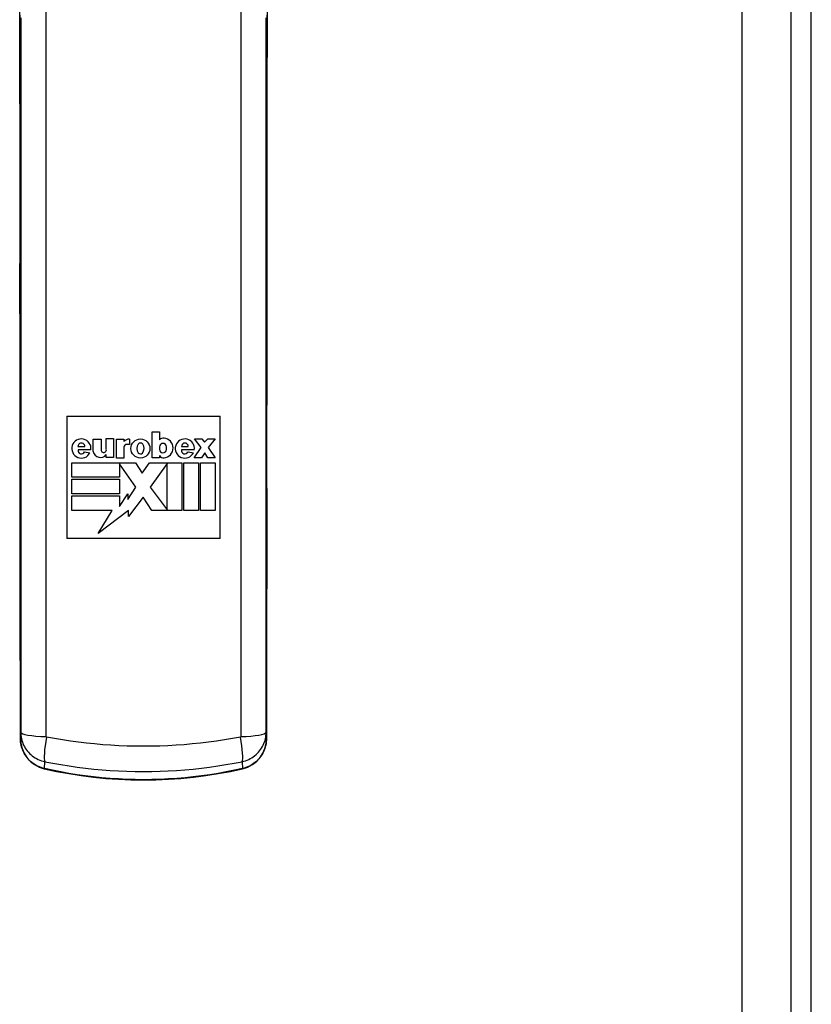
# Model space of a CAD drawing. Header units: inches. Extents: x 15 to 176, y 12 to 99.
# Tile 15 of 26: x 93.76 to 96.35, y 51.29 to 54.5. Entities that reach past the tile are written whole.
import ezdxf

# ---------------------------------------------------------------- set-up
doc = ezdxf.new("R2010")
doc.units = ezdxf.units.IN
doc.header["$MEASUREMENT"] = 0
doc.layers.add('Visible Edges(ANSI)', color=7, linetype='Continuous', lineweight=25)
doc.layers.add('Visible Tangent Edges(ANSI)', color=7, linetype='Continuous', lineweight=25)

msp = doc.modelspace()

# ---------------------------------------------------------------- linework, layer by layer
at = {"layer": 'Visible Edges(ANSI)'}
for p, q in [((96.3459, 32.0913), (96.3459, 79.9233)), ((96.2805, 32.2668), (96.2805, 79.7478)), ((93.9155, 53.2078), (93.9155, 52.8078)), ((93.9155, 53.2078), (94.4155, 53.2078)), ((94.4155, 52.8078), (94.4155, 53.2078)), ((94.0013, 53.1327), (94.027, 53.1327)), ((94.0013, 53.092), (94.0013, 53.1327)), ((94.027, 53.1327), (94.027, 53.0977)), ((94.0443, 53.1347), (94.0682, 53.1347)), ((94.0443, 53.0996), (94.0443, 53.1347)), ((94.0682, 53.1347), (94.0682, 53.0724)), ((94.0771, 53.0705), (94.0771, 53.1327)), ((94.0771, 53.1327), (94.1019, 53.1327)), ((94.1019, 53.1327), (94.1019, 53.1243)), ((94.1197, 53.1327), (94.1197, 53.1154)), ((94.1941, 53.1561), (94.2179, 53.1561)), ((94.1941, 53.071), (94.1941, 53.1561)), ((94.2179, 53.1561), (94.2179, 53.1304)), ((94.3321, 53.1332), (94.3559, 53.1332)), ((94.3545, 53.1047), (94.3321, 53.1332)), ((94.3559, 53.1332), (94.3653, 53.122)), ((94.3653, 53.122), (94.3756, 53.1332)), ((94.3756, 53.1332), (94.3995, 53.1332)), ((94.3995, 53.1332), (94.377, 53.1047)), ((93.9517, 53.1084), (93.9742, 53.1084)), ((93.9939, 53.0972), (93.9519, 53.0972)), ((94.1019, 53.1065), (94.1019, 53.0705)), ((94.1197, 53.1154), (94.1108, 53.1154)), ((94.2179, 53.1075), (94.2179, 53.0991)), ((94.2404, 53.0991), (94.2404, 53.1075)), ((94.2895, 53.1084), (94.312, 53.1084)), ((94.3317, 53.0972), (94.2898, 53.0972)), ((94.3312, 53.071), (94.3545, 53.1047)), ((94.377, 53.1047), (94.3995, 53.071)), ((93.9732, 53.0906), (93.991, 53.0879)), ((94.0443, 53.0724), (94.0443, 53.0818)), ((94.0682, 53.0724), (94.0443, 53.0724)), ((94.1019, 53.0705), (94.0771, 53.0705)), ((94.2179, 53.071), (94.1941, 53.071)), ((94.2179, 53.0794), (94.2179, 53.071)), ((94.311, 53.0906), (94.3288, 53.0879)), ((94.355, 53.071), (94.3312, 53.071)), ((94.3662, 53.0878), (94.355, 53.071)), ((94.3756, 53.071), (94.3662, 53.0878)), ((94.3995, 53.071), (94.3756, 53.071)), ((93.9316, 53.0555), (94.1398, 53.0555)), ((93.9316, 53.0078), (93.9316, 53.0555)), ((94.0879, 53.0523), (94.0879, 53.0078)), ((94.1412, 52.976), (94.0879, 53.0523)), ((94.1398, 53.0555), (94.1618, 53.0209)), ((94.1618, 53.0209), (94.1856, 53.0555)), ((94.1856, 53.0555), (94.2909, 53.0555)), ((94.2432, 53.0527), (94.187, 52.976)), ((94.2432, 52.9021), (94.2432, 53.0527)), ((94.2909, 53.0555), (94.2909, 52.8993)), ((94.2975, 53.0555), (94.3452, 53.0555)), ((94.2975, 52.8993), (94.2975, 53.0555)), ((94.3452, 53.0555), (94.3452, 52.8993)), ((94.3517, 53.0555), (94.3995, 53.0555)), ((94.3517, 52.8993), (94.3517, 53.0555)), ((94.3995, 53.0555), (94.3995, 52.8993)), ((94.0879, 53.0078), (93.9316, 53.0078)), ((93.9316, 53.0013), (94.0879, 53.0013)), ((93.9316, 52.9535), (93.9316, 53.0013)), ((94.0879, 53.0013), (94.0879, 52.9535)), ((94.115, 52.9353), (94.1412, 52.976)), ((94.187, 52.976), (94.2432, 52.9021)), ((94.0879, 52.9535), (93.9316, 52.9535)), ((93.9316, 52.947), (94.0879, 52.947)), ((93.9316, 52.8993), (93.9316, 52.947)), ((94.0879, 52.9124), (94.115, 52.9545)), ((94.0879, 52.947), (94.0879, 52.9124)), ((94.115, 52.9545), (94.115, 52.9353)), ((94.1646, 52.9435), (94.1164, 52.8798)), ((94.1927, 52.8993), (94.1646, 52.9435)), ((94.0631, 52.8993), (93.9316, 52.8993)), ((94.1164, 52.8995), (94.0181, 52.8244)), ((94.0181, 52.8244), (94.0631, 52.8993)), ((94.1164, 52.8798), (94.1164, 52.8995)), ((94.2909, 52.8993), (94.1927, 52.8993)), ((94.3452, 52.8993), (94.2975, 52.8993)), ((94.3995, 52.8993), (94.3517, 52.8993)), ((94.4155, 52.8078), (93.9155, 52.8078))]:
    msp.add_line(p, q, dxfattribs=at)
at = {"layer": 'Visible Edges(ANSI)', "flags": 128}
for points in [[(93.7616, 54.516), (93.7617, 54.4907), (93.7618, 54.4649), (93.7619, 54.4387), (93.762, 54.412), (93.7621, 54.3849), (93.7622, 54.3575), (93.7623, 54.3297), (93.7624, 54.3017), (93.7624, 54.2733), (93.7625, 54.2446), (93.7626, 54.2157), (93.7626, 54.1865), (93.7627, 54.1571), (93.7627, 54.1275), (93.7627, 54.0978), (93.7627, 54.0679), (93.7628, 54.0379), (93.7628, 54.0078), (93.7628, 53.9776), (93.7628, 53.9474), (93.7628, 53.9172), (93.7627, 53.8869), (93.7627, 53.8567), (93.7627, 53.8265), (93.7627, 53.7964), (93.7626, 53.7664), (93.7626, 53.7365), (93.7625, 53.7067), (93.7625, 53.6772), (93.7624, 53.6478)], [(94.5687, 53.6478), (94.5686, 53.6772), (94.5685, 53.7067), (94.5685, 53.7365), (94.5684, 53.7664), (94.5684, 53.7964), (94.5684, 53.8265), (94.5683, 53.8567), (94.5683, 53.8869), (94.5683, 53.9172), (94.5683, 53.9474), (94.5683, 53.9776), (94.5683, 54.0078), (94.5683, 54.0379), (94.5683, 54.0679), (94.5683, 54.0978), (94.5684, 54.1275), (94.5684, 54.1571), (94.5684, 54.1865), (94.5685, 54.2157), (94.5685, 54.2446), (94.5686, 54.2733), (94.5687, 54.3017), (94.5688, 54.3297), (94.5688, 54.3575), (94.5689, 54.3849), (94.569, 54.412), (94.5691, 54.4387), (94.5692, 54.4649), (94.5694, 54.4907), (94.5695, 54.516)], [(93.7624, 53.5873), (93.7624, 53.6019), (93.7624, 53.6172), (93.7624, 53.6326), (93.7624, 53.6478)], [(94.5687, 53.6478), (94.5687, 53.6326), (94.5687, 53.6172), (94.5687, 53.6019), (94.5686, 53.5873)], [(93.7624, 53.5873), (93.7626, 53.5402), (93.7627, 53.4922), (93.7629, 53.4435), (93.763, 53.3941), (93.7631, 53.3441), (93.7632, 53.2936), (93.7632, 53.2429), (93.7633, 53.192), (93.7633, 53.1411), (93.7633, 53.0902), (93.7633, 53.0394), (93.7632, 52.9889), (93.7632, 52.9388), (93.7631, 52.8891), (93.763, 52.8401), (93.7629, 52.7918)], [(94.5682, 52.7918), (94.5681, 52.8401), (94.568, 52.8891), (94.5679, 52.9388), (94.5678, 52.9889), (94.5678, 53.0394), (94.5678, 53.0902), (94.5678, 53.1411), (94.5678, 53.192), (94.5678, 53.2429), (94.5679, 53.2936), (94.568, 53.3441), (94.5681, 53.3941), (94.5682, 53.4435), (94.5683, 53.4922), (94.5685, 53.5402), (94.5686, 53.5873)], [(93.7629, 52.7323), (93.7629, 52.7471), (93.7629, 52.7622), (93.7629, 52.7772), (93.7629, 52.7918)], [(94.5682, 52.7918), (94.5682, 52.7772), (94.5682, 52.7622), (94.5682, 52.7471), (94.5681, 52.7323)], [(93.7629, 52.7323), (93.7631, 52.684), (93.7632, 52.6349), (93.7633, 52.5853), (93.7635, 52.5353), (93.7635, 52.485), (93.7636, 52.4346), (93.7637, 52.3842), (93.7637, 52.3338)], [(94.5673, 52.3338), (94.5674, 52.3842), (94.5674, 52.4346), (94.5675, 52.485), (94.5676, 52.5353), (94.5677, 52.5853), (94.5678, 52.6349), (94.568, 52.684), (94.5681, 52.7323)], [(93.7638, 52.1557), (93.7651, 52.1392), (93.7691, 52.1231), (93.7757, 52.1078), (93.7849, 52.0936), (93.7963, 52.081), (93.8099, 52.0705), (93.8252, 52.0624), (93.8417, 52.057)], [(94.4893, 52.057), (94.5059, 52.0624), (94.5213, 52.0706), (94.5348, 52.0811), (94.5463, 52.0937), (94.5554, 52.1079), (94.5619, 52.1232), (94.5659, 52.1393), (94.5673, 52.1557)], [(93.8417, 52.057), (93.8816, 52.0485), (93.9217, 52.0411), (93.9621, 52.0349), (94.0026, 52.0297), (94.0432, 52.0257), (94.084, 52.0228), (94.1248, 52.0211), (94.1655, 52.0205), (94.2063, 52.0211), (94.2471, 52.0228), (94.2878, 52.0257), (94.3285, 52.0297), (94.369, 52.0349), (94.4093, 52.0411), (94.4495, 52.0485), (94.4893, 52.057)]]:
    msp.add_lwpolyline(points, dxfattribs=at)
at = {"layer": 'Visible Edges(ANSI)'}
msp.add_circle((94.1557, 53.1019), 0.0311, dxfattribs=at)
for centre, radius, start, end in [((93.9629, 53.1019), 0.0313, 351.4159, 333.5756), ((94.1201, 53.1089), 0.0239, 91.0011, 139.6913), ((94.2312, 53.1179), 0.0182, 84.5699, 136.5422), ((94.2298, 53.1035), 0.0327, 275.4301, 84.5699), ((94.3007, 53.1019), 0.0313, 351.4163, 333.5756), ((93.9629, 53.1084), 0.0112, 359.9996, 179.9996), ((93.963, 53.0953), 0.0112, 170.4055, 335.3757), ((94.0358, 53.0977), 0.00876, 180, 12.6079), ((94.1108, 53.1065), 0.00889, 90, 180), ((94.1702, 53.102), 0.0262, 147.0462, 213.6569), ((94.1557, 53.1098), 0.00983, 40.5763, 139.431), ((94.1412, 53.1019), 0.0262, 325.1553, 33.0999), ((94.2292, 53.1075), 0.0112, 0, 180), ((94.2292, 53.0991), 0.0112, 180, 0), ((94.3007, 53.1084), 0.0112, 0, 180), ((94.3008, 53.0953), 0.0112, 170.4088, 335.3726), ((94.0252, 53.0968), 0.0243, 191.1856, 322.0201), ((94.1558, 53.0939), 0.00983, 221.2325, 314.731), ((94.2315, 53.086), 0.0151, 205.8544, 275.4301)]:
    msp.add_arc(centre, radius, start, end, dxfattribs=at)
for centre, major_axis, ratio, start_param, end_param in [((93.7606, 52.9417), (-0.0046, 8.559), 0.000324, 4.620428, 4.641305), ((94.5704, 52.9417), (-0.0046, -8.559), 0.000322, 4.783473, 4.80435)]:
    msp.add_ellipse(centre, major_axis=major_axis, ratio=ratio, start_param=start_param, end_param=end_param, dxfattribs=at)
at = {"layer": 'Visible Tangent Edges(ANSI)'}
for p, q in [((96.1195, 79.7478), (96.1195, 32.2668)), ((93.7638, 52.1557), (93.7637, 52.3338)), ((94.5673, 52.3338), (94.5672, 52.1557)), ((93.7648, 52.1764), (93.7638, 52.1557)), ((94.5672, 52.1557), (94.5662, 52.1764)), ((93.8421, 52.0578), (93.8433, 52.0802)), ((94.4877, 52.0802), (94.4889, 52.0578))]:
    msp.add_line(p, q, dxfattribs=at)
at = {"layer": 'Visible Tangent Edges(ANSI)', "flags": 128}
for points in [[(93.7624, 53.6477), (93.7625, 53.6869), (93.7626, 53.7265), (93.7626, 53.7663), (93.7627, 53.8064), (93.7627, 53.8466), (93.7628, 53.8869), (93.7628, 53.9273), (93.7628, 53.9676), (93.7628, 54.0078), (93.7628, 54.048), (93.7627, 54.0879), (93.7627, 54.1277), (93.7626, 54.1671), (93.7626, 54.2061), (93.7625, 54.2448), (93.7624, 54.283), (93.7623, 54.3206), (93.7622, 54.3578), (93.7621, 54.3943), (93.762, 54.4302), (93.7618, 54.4653), (93.7617, 54.4996), (93.7615, 54.533)], [(93.8476, 52.1622), (93.8476, 52.26), (93.8476, 52.3581), (93.8476, 52.4564), (93.8476, 52.5549), (93.8476, 52.6535), (93.8476, 52.7524), (93.8476, 52.8513), (93.8476, 52.9504), (93.8476, 53.0496), (93.8476, 53.1489), (93.8476, 53.2483), (93.8476, 53.3477), (93.8476, 53.4472), (93.8476, 53.5466), (93.8476, 53.6461), (93.8476, 53.7456), (93.8476, 53.845), (93.8476, 53.9444), (93.8476, 54.0437), (93.8476, 54.1429), (93.8476, 54.242), (93.8476, 54.341), (93.8476, 54.4398), (93.8476, 54.5385)], [(94.4835, 54.5385), (94.4835, 54.4398), (94.4835, 54.341), (94.4835, 54.242), (94.4835, 54.1429), (94.4835, 54.0437), (94.4835, 53.9444), (94.4835, 53.845), (94.4835, 53.7456), (94.4835, 53.6461), (94.4835, 53.5466), (94.4835, 53.4472), (94.4835, 53.3477), (94.4835, 53.2483), (94.4835, 53.1489), (94.4835, 53.0496), (94.4835, 52.9504), (94.4835, 52.8513), (94.4835, 52.7524), (94.4835, 52.6535), (94.4835, 52.5549), (94.4835, 52.4564), (94.4835, 52.3581), (94.4835, 52.26), (94.4835, 52.1622)], [(94.5696, 54.533), (94.5694, 54.4996), (94.5692, 54.4653), (94.5691, 54.4302), (94.569, 54.3943), (94.5688, 54.3578), (94.5687, 54.3206), (94.5686, 54.283), (94.5685, 54.2448), (94.5685, 54.2061), (94.5684, 54.1671), (94.5684, 54.1277), (94.5683, 54.0879), (94.5683, 54.048), (94.5683, 54.0078), (94.5683, 53.9676), (94.5683, 53.9273), (94.5683, 53.8869), (94.5683, 53.8466), (94.5684, 53.8064), (94.5684, 53.7663), (94.5685, 53.7265), (94.5686, 53.6869), (94.5687, 53.6477)], [(93.7648, 54.5073), (93.7648, 54.4062), (93.7648, 54.305), (93.7648, 54.2037), (93.7648, 54.1022), (93.7648, 54.0007), (93.7648, 53.899), (93.7648, 53.7973), (93.7648, 53.6955), (93.7648, 53.5937), (93.7648, 53.4918), (93.7648, 53.39), (93.7648, 53.2883), (93.7648, 53.1865), (93.7648, 53.0849), (93.7648, 52.9833), (93.7648, 52.8819), (93.7648, 52.7805), (93.7648, 52.6794), (93.7648, 52.5784), (93.7648, 52.4775), (93.7648, 52.3769), (93.7648, 52.2765), (93.7648, 52.1764)], [(94.5662, 52.1764), (94.5662, 52.2765), (94.5662, 52.3769), (94.5662, 52.4775), (94.5662, 52.5784), (94.5662, 52.6794), (94.5662, 52.7805), (94.5662, 52.8819), (94.5662, 52.9833), (94.5662, 53.0849), (94.5662, 53.1865), (94.5662, 53.2883), (94.5662, 53.39), (94.5662, 53.4918), (94.5662, 53.5937), (94.5662, 53.6955), (94.5662, 53.7973), (94.5662, 53.899), (94.5662, 54.0007), (94.5662, 54.1022), (94.5662, 54.2037), (94.5662, 54.305), (94.5662, 54.4062), (94.5662, 54.5073)], [(93.7624, 53.5875), (93.7624, 53.5899), (93.7624, 53.5922), (93.7624, 53.5947), (93.7624, 53.5971), (93.7624, 53.5996), (93.7624, 53.602), (93.7624, 53.6045), (93.7624, 53.6071), (93.7624, 53.6096), (93.7624, 53.6121), (93.7624, 53.6147), (93.7624, 53.6172), (93.7624, 53.6198), (93.7624, 53.6223), (93.7624, 53.6249), (93.7624, 53.6275), (93.7624, 53.63), (93.7624, 53.6326), (93.7624, 53.6351), (93.7624, 53.6377), (93.7624, 53.6402), (93.7624, 53.6427), (93.7624, 53.6452), (93.7624, 53.6477)], [(94.5687, 53.6477), (94.5687, 53.6452), (94.5687, 53.6427), (94.5687, 53.6402), (94.5687, 53.6377), (94.5687, 53.6351), (94.5687, 53.6326), (94.5687, 53.63), (94.5687, 53.6275), (94.5687, 53.6249), (94.5687, 53.6223), (94.5687, 53.6198), (94.5687, 53.6172), (94.5687, 53.6147), (94.5687, 53.6121), (94.5687, 53.6096), (94.5687, 53.6071), (94.5687, 53.6045), (94.5687, 53.602), (94.5687, 53.5996), (94.5687, 53.5971), (94.5687, 53.5947), (94.5686, 53.5922), (94.5686, 53.5899), (94.5686, 53.5875)], [(93.7629, 52.7917), (93.763, 52.8237), (93.763, 52.8562), (93.7631, 52.889), (93.7631, 52.9221), (93.7632, 52.9553), (93.7632, 52.9888), (93.7632, 53.0225), (93.7633, 53.0562), (93.7633, 53.0901), (93.7633, 53.1241), (93.7633, 53.1581), (93.7633, 53.192), (93.7632, 53.226), (93.7632, 53.2599), (93.7632, 53.2937), (93.7631, 53.3274), (93.7631, 53.3609), (93.763, 53.3942), (93.7629, 53.4272), (93.7628, 53.46), (93.7627, 53.4924), (93.7626, 53.5245), (93.7625, 53.5562), (93.7624, 53.5875)], [(94.5686, 53.5875), (94.5685, 53.5562), (94.5684, 53.5245), (94.5683, 53.4924), (94.5682, 53.46), (94.5681, 53.4272), (94.5681, 53.3942), (94.568, 53.3609), (94.5679, 53.3274), (94.5679, 53.2937), (94.5679, 53.2599), (94.5678, 53.226), (94.5678, 53.192), (94.5678, 53.1581), (94.5678, 53.1241), (94.5678, 53.0901), (94.5678, 53.0562), (94.5678, 53.0225), (94.5678, 52.9888), (94.5679, 52.9553), (94.5679, 52.9221), (94.568, 52.889), (94.568, 52.8562), (94.5681, 52.8237), (94.5682, 52.7917)], [(93.7629, 52.7325), (93.7629, 52.7349), (93.7629, 52.7373), (93.7629, 52.7397), (93.7629, 52.7422), (93.7629, 52.7447), (93.7629, 52.7472), (93.7629, 52.7496), (93.7629, 52.7521), (93.7629, 52.7546), (93.7629, 52.7572), (93.7629, 52.7597), (93.7629, 52.7622), (93.7629, 52.7647), (93.7629, 52.7672), (93.7629, 52.7697), (93.7629, 52.7722), (93.7629, 52.7747), (93.7629, 52.7771), (93.7629, 52.7796), (93.7629, 52.7821), (93.7629, 52.7845), (93.7629, 52.7869), (93.7629, 52.7893), (93.7629, 52.7917)], [(94.5682, 52.7917), (94.5682, 52.7893), (94.5682, 52.7869), (94.5682, 52.7845), (94.5682, 52.7821), (94.5682, 52.7796), (94.5682, 52.7771), (94.5682, 52.7747), (94.5682, 52.7722), (94.5682, 52.7697), (94.5682, 52.7672), (94.5682, 52.7647), (94.5682, 52.7622), (94.5682, 52.7597), (94.5682, 52.7572), (94.5682, 52.7546), (94.5682, 52.7521), (94.5682, 52.7496), (94.5682, 52.7472), (94.5682, 52.7447), (94.5682, 52.7422), (94.5682, 52.7397), (94.5681, 52.7373), (94.5681, 52.7349), (94.5681, 52.7325)], [(93.7637, 52.3338), (93.7637, 52.3506), (93.7637, 52.3674), (93.7637, 52.3842), (93.7637, 52.401), (93.7636, 52.4178), (93.7636, 52.4346), (93.7636, 52.4514), (93.7636, 52.4682), (93.7635, 52.485), (93.7635, 52.5018), (93.7635, 52.5186), (93.7635, 52.5353), (93.7634, 52.552), (93.7634, 52.5687), (93.7633, 52.5854), (93.7633, 52.602), (93.7633, 52.6185), (93.7632, 52.635), (93.7632, 52.6514), (93.7631, 52.6678), (93.7631, 52.6841), (93.763, 52.7003), (93.763, 52.7164), (93.7629, 52.7325)], [(94.5681, 52.7325), (94.5681, 52.7164), (94.568, 52.7003), (94.568, 52.6841), (94.5679, 52.6678), (94.5679, 52.6514), (94.5678, 52.635), (94.5678, 52.6185), (94.5677, 52.602), (94.5677, 52.5854), (94.5677, 52.5687), (94.5676, 52.552), (94.5676, 52.5353), (94.5676, 52.5186), (94.5675, 52.5018), (94.5675, 52.485), (94.5675, 52.4682), (94.5674, 52.4514), (94.5674, 52.4346), (94.5674, 52.4178), (94.5674, 52.401), (94.5674, 52.3842), (94.5674, 52.3674), (94.5673, 52.3506), (94.5673, 52.3338)], [(93.7648, 52.1764), (93.765, 52.171), (93.7654, 52.1657), (93.7662, 52.1603), (93.7673, 52.155), (93.7686, 52.1497), (93.7703, 52.1445), (93.7722, 52.1394), (93.7745, 52.1343), (93.777, 52.1294), (93.7798, 52.1246), (93.783, 52.12), (93.7863, 52.1155), (93.79, 52.1112), (93.7939, 52.1071), (93.798, 52.1032), (93.8024, 52.0996), (93.8069, 52.0962), (93.8117, 52.093), (93.8166, 52.0902), (93.8217, 52.0876), (93.827, 52.0853), (93.8323, 52.0833), (93.8378, 52.0816), (93.8433, 52.0802)], [(94.4877, 52.0802), (94.4932, 52.0816), (94.4987, 52.0833), (94.504, 52.0853), (94.5092, 52.0876), (94.5143, 52.0902), (94.5193, 52.093), (94.524, 52.0961), (94.5286, 52.0995), (94.533, 52.1032), (94.5371, 52.107), (94.541, 52.1111), (94.5447, 52.1154), (94.548, 52.1199), (94.5512, 52.1246), (94.554, 52.1293), (94.5565, 52.1343), (94.5588, 52.1393), (94.5608, 52.1444), (94.5624, 52.1496), (94.5638, 52.1549), (94.5649, 52.1603), (94.5656, 52.1656), (94.5661, 52.171), (94.5662, 52.1764)], [(93.8421, 52.0578), (93.8366, 52.0592), (93.8312, 52.0609), (93.8258, 52.063), (93.8206, 52.0653), (93.8155, 52.0679), (93.8106, 52.0708), (93.8059, 52.074), (93.8014, 52.0774), (93.7971, 52.0811), (93.793, 52.0849), (93.7891, 52.0891), (93.7855, 52.0934), (93.7821, 52.0979), (93.779, 52.1026), (93.7762, 52.1075), (93.7736, 52.1125), (93.7713, 52.1176), (93.7694, 52.1228), (93.7677, 52.1281), (93.7663, 52.1336), (93.7652, 52.139), (93.7644, 52.1446), (93.764, 52.1501), (93.7638, 52.1557)], [(93.8489, 52.1606), (93.8488, 52.1606), (93.8487, 52.1606), (93.8486, 52.1606), (93.8485, 52.1607), (93.8484, 52.1607), (93.8484, 52.1608), (93.8483, 52.1608), (93.8482, 52.1609), (93.8481, 52.1609), (93.8481, 52.161), (93.848, 52.1611), (93.8479, 52.1611), (93.8479, 52.1612), (93.8478, 52.1613), (93.8478, 52.1614), (93.8477, 52.1614), (93.8477, 52.1615), (93.8477, 52.1616), (93.8476, 52.1617), (93.8476, 52.1618), (93.8476, 52.1619), (93.8476, 52.162), (93.8476, 52.1621), (93.8476, 52.1622)], [(94.4822, 52.1606), (94.4563, 52.1558), (94.4302, 52.1514), (94.404, 52.1474), (94.3778, 52.1438), (94.3514, 52.1407), (94.3249, 52.138), (94.2984, 52.1356), (94.2719, 52.1337), (94.2453, 52.1323), (94.2187, 52.1312), (94.1921, 52.1306), (94.1655, 52.1304), (94.1389, 52.1306), (94.1123, 52.1312), (94.0857, 52.1323), (94.0591, 52.1337), (94.0326, 52.1356), (94.0061, 52.138), (93.9796, 52.1407), (93.9533, 52.1439), (93.927, 52.1474), (93.9008, 52.1514), (93.8748, 52.1558), (93.8489, 52.1606)], [(94.4835, 52.1622), (94.4835, 52.1621), (94.4835, 52.162), (94.4834, 52.1619), (94.4834, 52.1618), (94.4834, 52.1617), (94.4834, 52.1616), (94.4833, 52.1615), (94.4833, 52.1614), (94.4833, 52.1614), (94.4832, 52.1613), (94.4832, 52.1612), (94.4831, 52.1611), (94.4831, 52.1611), (94.483, 52.161), (94.4829, 52.1609), (94.4828, 52.1609), (94.4828, 52.1608), (94.4827, 52.1608), (94.4826, 52.1607), (94.4825, 52.1607), (94.4824, 52.1606), (94.4824, 52.1606), (94.4823, 52.1606), (94.4822, 52.1606)], [(94.5672, 52.1557), (94.5671, 52.1501), (94.5666, 52.1446), (94.5658, 52.1391), (94.5648, 52.1337), (94.5634, 52.1283), (94.5617, 52.1229), (94.5597, 52.1177), (94.5575, 52.1126), (94.5549, 52.1076), (94.5521, 52.1027), (94.549, 52.098), (94.5456, 52.0935), (94.542, 52.0892), (94.5381, 52.0851), (94.5341, 52.0811), (94.5297, 52.0775), (94.5252, 52.074), (94.5205, 52.0709), (94.5156, 52.068), (94.5105, 52.0653), (94.5053, 52.063), (94.4999, 52.061), (94.4944, 52.0592), (94.4889, 52.0578)], [(93.8433, 52.0802), (93.8697, 52.0752), (93.8962, 52.0705), (93.9228, 52.0663), (93.9496, 52.0625), (93.9764, 52.0592), (94.0033, 52.0563), (94.0303, 52.0538), (94.0573, 52.0518), (94.0843, 52.0503), (94.1114, 52.0491), (94.1384, 52.0485), (94.1655, 52.0482), (94.1926, 52.0485), (94.2196, 52.0491), (94.2467, 52.0503), (94.2737, 52.0518), (94.3008, 52.0538), (94.3277, 52.0563), (94.3547, 52.0592), (94.3815, 52.0625), (94.4082, 52.0663), (94.4349, 52.0705), (94.4614, 52.0752), (94.4877, 52.0802)], [(94.4889, 52.0578), (94.4624, 52.052), (94.4358, 52.0468), (94.409, 52.042), (94.3822, 52.0377), (94.3552, 52.0339), (94.3282, 52.0306), (94.3012, 52.0278), (94.2741, 52.0255), (94.2469, 52.0237), (94.2198, 52.0225), (94.1927, 52.0217), (94.1655, 52.0214), (94.1384, 52.0217), (94.1112, 52.0225), (94.0841, 52.0237), (94.057, 52.0255), (94.0299, 52.0278), (94.0028, 52.0306), (93.9758, 52.0339), (93.9489, 52.0377), (93.922, 52.042), (93.8953, 52.0468), (93.8687, 52.052), (93.8421, 52.0578)]]:
    msp.add_lwpolyline(points, dxfattribs=at)
at = {"layer": 'Visible Tangent Edges(ANSI)'}
for centre, major_axis, ratio, start_param, end_param in [((93.8214, 53.6477), (-0.0591, 0.0001), 0.255828, 0, 0.009027), ((94.5096, 53.6477), (0.0591, 0.0001), 0.255828, 6.274158, 6.283185), ((93.8215, 53.5875), (-0.0591, -0.0002), 0.406019, 6.273636, 6.283185), ((94.5096, 53.5875), (0.0591, -0.0002), 0.406019, 0, 0.009549), ((93.8219, 52.7917), (-0.0591, 0.0001), 0.345406, 0, 0.009299), ((94.5091, 52.7917), (0.0591, 0.0001), 0.345406, 6.273886, 6.283185), ((93.822, 52.7325), (-0.0591, -0.0002), 0.305399, 6.274021, 6.283185), ((94.5091, 52.7325), (0.0591, -0.0002), 0.305399, 0, 0.009164), ((93.8228, 52.3339), (-0.0591, 0), 0.071024, 0, 0.008749), ((94.5083, 52.3339), (0.0591, 0), 0.071024, 6.274437, 6.283185), ((93.8632, 52.1765), (-0.0984, 0), 0.147423, 0.008823, 1.411149), ((94.4678, 52.1765), (0.0984, 0), 0.147423, 4.872036, 6.274362), ((93.8229, 52.1558), (-0.0591, 0), 0.091831, 0, 0.008764), ((93.8645, 52.1749), (-0.0193, -0.0965), 0.128628, 4.88723, 6.111325), ((94.4666, 52.1749), (0.0193, -0.0965), 0.128628, 0.17186, 1.395956), ((94.5082, 52.1558), (0.0591, 0), 0.091831, 6.274422, 6.283185), ((93.8549, 52.1146), (-0.0131, -0.0576), 0.021586, 0, 0.170428), ((94.4762, 52.1146), (0.0131, -0.0576), 0.021586, 6.112757, 6.283185)]:
    msp.add_ellipse(centre, major_axis=major_axis, ratio=ratio, start_param=start_param, end_param=end_param, dxfattribs=at)

doc.saveas('drawing.dxf')
